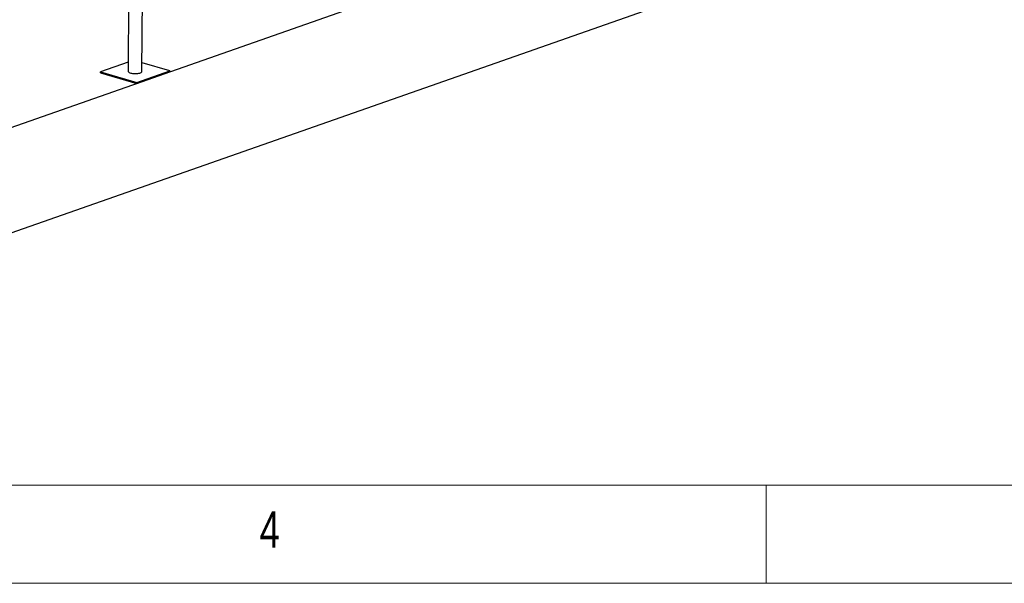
# Model space of a CAD drawing. Header units: millimetres. Extents: x 5 to 589, y 5 to 415.
# Tile 15 of 120: x 159 to 209, y 5 to 34. Entities that reach past the tile are written whole.
import ezdxf

# ---------------------------------------------------------------- set-up
doc = ezdxf.new("R2010")
doc.units = ezdxf.units.MM
doc.layers.add('NOTES', color=6, linetype='Continuous')
doc.layers.add('TRAIT-FORT', color=4, linetype='Continuous', lineweight=25)
doc.styles.add('SLDTEXTSTYLE0', font='TXT', dxfattribs={"width": 0.75})

msp = doc.modelspace()

# ---------------------------------------------------------------- linework, layer by layer
at = {"color": 7, "linetype": 'Continuous', "lineweight": 18}
for p, q in [((10, 10), (584, 10)), ((197, 10), (197, 5)), ((5, 5), (589, 5))]:
    msp.add_line(p, q, dxfattribs=at)
at = {"layer": 'TRAIT-FORT', "color": 4, "linetype": 'Continuous', "lineweight": 25}
for p, q in [((164.592, 53.474), (164.466, 31.103)), ((165.166, 31.099), (165.292, 53.47)), ((225.016, 51.563), (134.711, 19.899)), ((224.986, 46.175), (134.681, 14.511)), ((164.469, 31.577), (163.051, 31.08)), ((166.582, 31.122), (165.169, 31.536)), ((163.051, 31.033), (163.051, 31.08)), ((163.051, 31.08), (164.909, 30.536)), ((163.051, 31.033), (164.909, 30.488)), ((164.909, 30.536), (166.582, 31.122)), ((164.909, 30.488), (166.581, 31.075)), ((166.582, 31.122), (166.581, 31.075)), ((164.909, 30.536), (164.909, 30.488))]:
    msp.add_line(p, q, dxfattribs=at)
at = {"layer": 'TRAIT-FORT', "color": 4, "linetype": 'Continuous', "lineweight": 25, "flags": 128}
msp.add_lwpolyline([(164.466, 31.103), (164.467, 31.095), (164.476, 31.077), (164.493, 31.06), (164.519, 31.043), (164.553, 31.029), (164.593, 31.016), (164.639, 31.005), (164.69, 30.997), (164.744, 30.992), (164.8, 30.989), (164.856, 30.99), (164.911, 30.993), (164.964, 30.999), (165.013, 31.007), (165.057, 31.018), (165.095, 31.032), (165.125, 31.047), (165.148, 31.063), (165.161, 31.081), (165.166, 31.098), (165.166, 31.099)], dxfattribs=at)

# ---------------------------------------------------------------- texts
at = {"layer": 'NOTES', "color": 211, "insert": (171.167, 8.668), "char_height": 1.852, "attachment_point": 1, "style": 'SLDTEXTSTYLE0'}
msp.add_mtext('4', dxfattribs=at)

doc.saveas('drawing.dxf')
